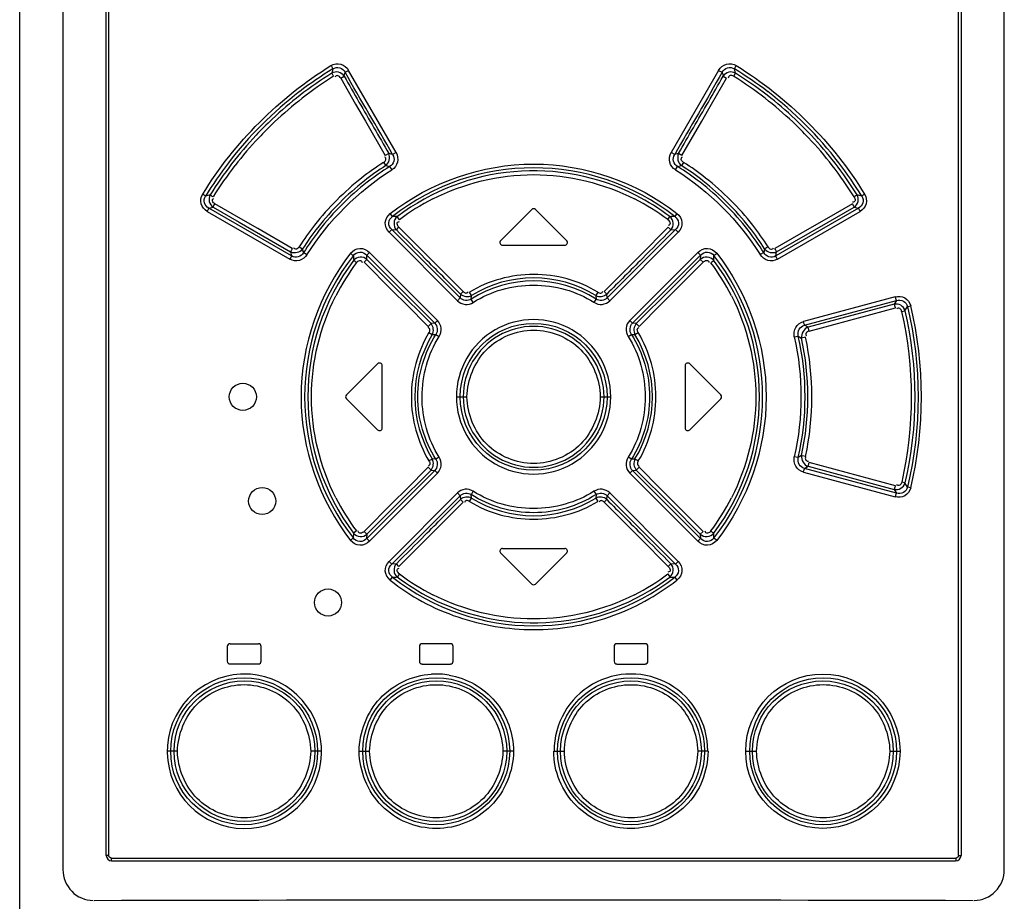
# Model space of a CAD drawing. Header units: inches. Extents: x 0 to 117, y 0 to 83.
# Tile 11 of 59: x 17.99 to 20.85, y 47.3 to 49.86. Entities that reach past the tile are written whole.
import ezdxf

# ---------------------------------------------------------------- set-up
doc = ezdxf.new("R2010")
doc.units = ezdxf.units.IN
doc.header["$LTSCALE"] = 6.431102
doc.header["$MEASUREMENT"] = 0
doc.layers.get('0').update_dxf_attribs({"linetype": 'CONTINUOUS'})

msp = doc.modelspace()

# ---------------------------------------------------------------- linework, layer by layer
at = {"color": 7, "linetype": 'CONTINUOUS'}
for p, q in [((17.9856, 28.847), (17.9856, 54.707)), ((18.1116, 52.4506), (18.1116, 47.3876)), ((20.8517, 47.3876), (20.8517, 52.4506)), ((18.2375, 47.4292), (18.2375, 52.441)), ((18.2445, 52.441), (18.2445, 47.4292)), ((20.7187, 47.4292), (20.7187, 52.441)), ((20.7257, 52.441), (20.7257, 47.4292)), ((18.8971, 49.7184), (18.894, 49.7059)), ((18.9302, 49.6967), (18.9329, 49.7083)), ((18.9329, 49.7083), (18.9431, 49.7139)), ((19.0811, 49.4747), (18.9431, 49.7139)), ((20.0202, 49.7139), (19.8822, 49.4747)), ((20.0202, 49.7139), (20.0303, 49.7083)), ((20.0303, 49.7083), (20.0331, 49.6967)), ((20.0639, 49.6966), (20.0694, 49.7058)), ((20.0694, 49.7058), (20.0663, 49.7183)), ((18.92, 49.6911), (18.9302, 49.6967)), ((18.92, 49.6911), (18.9634, 49.6159)), ((19.9998, 49.6159), (20.0433, 49.6911)), ((20.0331, 49.6967), (20.0433, 49.6911)), ((18.9634, 49.6159), (18.9921, 49.5662)), ((19.9711, 49.5662), (19.9998, 49.6159)), ((18.9921, 49.5662), (19.0498, 49.4663)), ((19.9134, 49.4663), (19.9711, 49.5662)), ((19.0599, 49.4719), (19.0498, 49.4663)), ((19.0711, 49.4691), (19.0598, 49.472)), ((19.0811, 49.4747), (19.0711, 49.4691)), ((19.8922, 49.4691), (19.8822, 49.4747)), ((19.9034, 49.4719), (19.8921, 49.469)), ((19.9134, 49.4663), (19.9034, 49.4719)), ((19.045, 49.4462), (19.0513, 49.4368)), ((19.9183, 49.4462), (19.9119, 49.4368)), ((19.0513, 49.4368), (19.0625, 49.4338)), ((19.0625, 49.4338), (19.0687, 49.4243)), ((19.8946, 49.4243), (19.9008, 49.4338)), ((19.9008, 49.4338), (19.9119, 49.4368)), ((18.54, 49.3515), (18.5267, 49.348)), ((20.4366, 49.348), (20.4232, 49.3515)), ((18.5312, 49.3035), (18.772, 49.1643)), ((18.536, 49.3129), (18.5489, 49.3161)), ((18.777, 49.1738), (18.536, 49.3129)), ((18.5489, 49.3161), (18.6241, 49.2726)), ((18.6295, 49.2818), (18.5537, 49.3256)), ((19.4761, 49.3088), (19.3855, 49.2182)), ((19.5778, 49.2182), (19.4872, 49.3088)), ((20.4273, 49.3129), (20.1862, 49.1738)), ((20.1912, 49.1643), (20.432, 49.3035)), ((20.4095, 49.3256), (20.3338, 49.2818)), ((20.3391, 49.2726), (20.4144, 49.3161)), ((20.4144, 49.3161), (20.4273, 49.3129)), ((18.6241, 49.2726), (18.7743, 49.1859)), ((18.679, 49.2533), (18.6295, 49.2818)), ((19.0709, 49.2888), (19.0644, 49.2975)), ((19.0847, 49.2882), (19.0711, 49.2889)), ((19.0911, 49.2794), (19.0847, 49.2882)), ((19.8722, 49.2794), (19.8785, 49.2882)), ((19.8989, 49.2975), (19.8924, 49.2888)), ((20.189, 49.1859), (20.3391, 49.2726)), ((20.3338, 49.2818), (20.2843, 49.2533)), ((18.7792, 49.1954), (18.679, 49.2533)), ((19.0611, 49.2427), (19.0685, 49.2505)), ((19.0611, 49.2427), (19.2599, 49.0437)), ((19.0685, 49.2505), (19.0821, 49.2496)), ((19.0685, 49.2505), (19.2675, 49.0515)), ((19.0821, 49.2496), (19.0896, 49.2574)), ((19.1727, 49.1743), (19.0896, 49.2574)), ((19.6957, 49.0515), (19.8948, 49.2505)), ((19.7034, 49.0437), (19.9022, 49.2427)), ((19.8737, 49.2574), (19.7906, 49.1743)), ((19.8737, 49.2574), (19.8812, 49.2496)), ((19.8812, 49.2496), (19.8947, 49.2504)), ((19.8948, 49.2505), (19.9022, 49.2427)), ((20.2843, 49.2533), (20.184, 49.1954)), ((18.7743, 49.1859), (18.777, 49.1738)), ((18.7992, 49.2005), (18.8092, 49.1944)), ((18.8119, 49.1835), (18.8092, 49.1944)), ((18.8219, 49.1775), (18.8119, 49.1835)), ((18.9956, 49.1762), (19.0039, 49.1841)), ((19.2018, 48.986), (19.0039, 49.1841)), ((19.3911, 49.2048), (19.5722, 49.2048)), ((19.9594, 49.1841), (19.7615, 48.986)), ((19.9594, 49.1841), (19.9677, 49.1762)), ((20.1514, 49.1835), (20.1413, 49.1776)), ((20.1541, 49.1944), (20.1514, 49.1835)), ((20.1862, 49.1738), (20.189, 49.1859)), ((18.9883, 49.1555), (18.9965, 49.1634)), ((18.9883, 49.1555), (19.0712, 49.0726)), ((18.9965, 49.1634), (18.9956, 49.1762)), ((18.9956, 49.1762), (19.1937, 48.9781)), ((19.0794, 49.0805), (18.9965, 49.1634)), ((19.2142, 49.1328), (19.1727, 49.1743)), ((19.7906, 49.1743), (19.7491, 49.1328)), ((19.7696, 48.9781), (19.9677, 49.1762)), ((19.9667, 49.1634), (19.8839, 49.0805)), ((19.8921, 49.0726), (19.975, 49.1555)), ((19.9677, 49.1762), (19.9667, 49.1634)), ((19.9667, 49.1634), (19.975, 49.1555)), ((19.9973, 49.1543), (20.0057, 49.1609)), ((20.0057, 49.1609), (20.0066, 49.1747)), ((19.2765, 49.0705), (19.2142, 49.1328)), ((19.7491, 49.1328), (19.6868, 49.0705)), ((19.0712, 49.0726), (19.1126, 49.0312)), ((19.183, 48.9769), (19.0794, 49.0805)), ((19.2765, 49.0705), (19.2689, 49.0627)), ((19.3007, 49.0589), (19.2948, 49.0684)), ((19.6685, 49.0684), (19.6626, 49.0589)), ((19.6944, 49.0627), (19.6868, 49.0705)), ((19.8839, 49.0805), (19.7803, 48.9769)), ((19.8506, 49.0312), (19.8921, 49.0726)), ((19.2675, 49.0515), (19.2599, 49.0437)), ((19.2689, 49.0627), (19.2676, 49.0515)), ((19.2998, 49.0482), (19.3007, 49.0589)), ((19.306, 49.0388), (19.2998, 49.0482)), ((19.6634, 49.0482), (19.6573, 49.0389)), ((19.6626, 49.0589), (19.6634, 49.0482)), ((19.6957, 49.0515), (19.6944, 49.0627)), ((19.7034, 49.0437), (19.6957, 49.0515)), ((20.534, 49.0546), (20.2669, 48.983)), ((20.2704, 48.9722), (20.5376, 49.0438)), ((20.5376, 49.0438), (20.531, 49.0333)), ((19.1126, 49.0312), (19.1748, 48.969)), ((19.7884, 48.969), (19.8506, 49.0312)), ((20.531, 49.0333), (20.2803, 48.9661)), ((20.2838, 48.9553), (20.5347, 49.0225)), ((20.5529, 49.0121), (20.5626, 49.0145)), ((20.5626, 49.0145), (20.5699, 49.0264)), ((20.5699, 49.0264), (20.5796, 49.0289)), ((19.2018, 48.986), (19.1937, 48.9781)), ((19.7696, 48.9781), (19.7615, 48.986)), ((19.183, 48.9769), (19.1748, 48.969)), ((19.1937, 48.9781), (19.183, 48.9769)), ((19.7803, 48.9769), (19.7696, 48.9781)), ((19.7884, 48.969), (19.7803, 48.9769)), ((20.2803, 48.9661), (20.2704, 48.9722)), ((19.177, 48.9507), (19.1867, 48.9448)), ((19.1867, 48.9448), (19.1972, 48.9456)), ((19.1972, 48.9456), (19.2068, 48.9396)), ((19.7565, 48.9396), (19.7661, 48.9456)), ((19.7661, 48.9456), (19.7765, 48.9448)), ((19.7765, 48.9448), (19.7863, 48.9506)), ((20.2404, 48.9381), (20.2521, 48.9406)), ((20.2521, 48.9406), (20.2614, 48.935)), ((20.2731, 48.9375), (20.2615, 48.935)), ((19.0272, 48.86), (18.9367, 48.7694)), ((19.0407, 48.6733), (19.0407, 48.8544)), ((19.9226, 48.8544), (19.9226, 48.6733)), ((20.0266, 48.7694), (19.936, 48.86)), ((18.9367, 48.7583), (19.0272, 48.6677)), ((19.257, 48.7639), (19.2876, 48.7639)), ((19.6756, 48.7639), (19.7063, 48.7639)), ((19.936, 48.6677), (20.0266, 48.7583)), ((19.1868, 48.5829), (19.177, 48.5771)), ((19.1972, 48.5821), (19.1868, 48.583)), ((19.2068, 48.5882), (19.1972, 48.5821)), ((19.7661, 48.5821), (19.7565, 48.5881)), ((19.7765, 48.5829), (19.7661, 48.5821)), ((19.7863, 48.5771), (19.7765, 48.5829)), ((20.2521, 48.5871), (20.2404, 48.5897)), ((20.2614, 48.5927), (20.252, 48.5871)), ((20.2731, 48.5903), (20.2642, 48.5921)), ((19.1748, 48.5587), (19.1126, 48.4965)), ((19.1748, 48.5587), (19.183, 48.5508)), ((19.7803, 48.5508), (19.7884, 48.5587)), ((19.8506, 48.4965), (19.7884, 48.5587)), ((20.2704, 48.5555), (20.2803, 48.5616)), ((20.5376, 48.4839), (20.2704, 48.5555)), ((20.2803, 48.5616), (20.531, 48.4944)), ((20.5347, 48.5052), (20.2838, 48.5724)), ((19.1937, 48.5496), (18.9956, 48.3515)), ((19.0039, 48.3436), (19.2018, 48.5417)), ((19.0794, 48.4472), (19.183, 48.5508)), ((19.183, 48.5508), (19.1937, 48.5496)), ((19.1937, 48.5496), (19.2018, 48.5417)), ((19.7615, 48.5417), (19.7696, 48.5496)), ((19.7615, 48.5417), (19.9594, 48.3436)), ((19.7696, 48.5496), (19.7803, 48.5508)), ((19.9677, 48.3515), (19.7696, 48.5496)), ((19.7803, 48.5508), (19.8839, 48.4472)), ((20.2669, 48.5447), (20.534, 48.4731)), ((19.1126, 48.4965), (19.0712, 48.4551)), ((19.8921, 48.4551), (19.8506, 48.4965)), ((20.5626, 48.5132), (20.553, 48.5157)), ((20.5699, 48.5013), (20.5626, 48.5132)), ((20.5795, 48.4988), (20.5699, 48.5013)), ((19.2599, 48.484), (19.0611, 48.285)), ((19.2675, 48.4762), (19.0685, 48.2773)), ((19.2599, 48.484), (19.2675, 48.4762)), ((19.2675, 48.4762), (19.2689, 48.4651)), ((19.2948, 48.4593), (19.3007, 48.4688)), ((19.3007, 48.4688), (19.2999, 48.4795)), ((19.6573, 48.4889), (19.6634, 48.4795)), ((19.6634, 48.4795), (19.6625, 48.4688)), ((19.6626, 48.4688), (19.6685, 48.4593)), ((19.6944, 48.4651), (19.6957, 48.4762)), ((19.6957, 48.4762), (19.7034, 48.484)), ((19.8948, 48.2773), (19.6957, 48.4762)), ((19.9022, 48.285), (19.7034, 48.484)), ((20.531, 48.4944), (20.5376, 48.4839)), ((19.0712, 48.4551), (18.9883, 48.3722)), ((18.9965, 48.3643), (19.0794, 48.4472)), ((19.2142, 48.3949), (19.2765, 48.4572)), ((19.2689, 48.4651), (19.2765, 48.4572)), ((19.6868, 48.4572), (19.6944, 48.4651)), ((19.6868, 48.4572), (19.7491, 48.3949)), ((19.8839, 48.4472), (19.9667, 48.3643)), ((19.975, 48.3722), (19.8921, 48.4551)), ((19.1727, 48.3534), (19.2142, 48.3949)), ((19.7491, 48.3949), (19.7906, 48.3534)), ((18.9576, 48.3668), (18.9567, 48.3531)), ((18.966, 48.3734), (18.9576, 48.3668)), ((18.9965, 48.3643), (18.9883, 48.3722)), ((18.9956, 48.3515), (18.9966, 48.3643)), ((19.0896, 48.2704), (19.1727, 48.3534)), ((19.7906, 48.3534), (19.8737, 48.2704)), ((19.975, 48.3722), (19.9667, 48.3643)), ((19.9667, 48.3643), (19.9677, 48.3515)), ((19.0039, 48.3436), (18.9956, 48.3515)), ((19.9677, 48.3515), (19.9594, 48.3436)), ((19.3855, 48.3095), (19.4761, 48.2189)), ((19.3911, 48.3229), (19.5722, 48.3229)), ((19.4872, 48.2189), (19.5778, 48.3095)), ((19.0685, 48.2773), (19.0611, 48.285)), ((19.0821, 48.2781), (19.0685, 48.2773)), ((19.0896, 48.2704), (19.0821, 48.2781)), ((19.8812, 48.2781), (19.8737, 48.2704)), ((19.8948, 48.2773), (19.8812, 48.2782)), ((19.9022, 48.285), (19.8948, 48.2773)), ((19.0644, 48.2303), (19.0709, 48.2389)), ((19.0911, 48.2483), (19.0847, 48.2395)), ((19.8722, 48.2483), (19.8785, 48.2395)), ((19.8785, 48.2395), (19.8922, 48.2388)), ((19.8924, 48.2389), (19.8989, 48.2303)), ((18.5899, 48.0375), (18.5899, 47.9942)), ((18.5978, 48.0454), (18.6805, 48.0454)), ((18.6883, 47.9942), (18.6883, 48.0375)), ((19.149, 48.0375), (19.149, 47.9942)), ((19.2395, 48.0454), (19.1568, 48.0454)), ((19.2474, 47.9942), (19.2474, 48.0375)), ((19.7159, 48.0375), (19.7159, 47.9942)), ((19.8064, 48.0454), (19.7238, 48.0454)), ((19.8143, 47.9942), (19.8143, 48.0375)), ((18.6805, 47.9863), (18.5978, 47.9863)), ((19.1568, 47.9863), (19.2395, 47.9863)), ((19.7238, 47.9863), (19.8064, 47.9863)), ((18.4449, 47.7324), (18.4152, 47.7324)), ((18.8644, 47.7324), (18.8328, 47.7324)), ((18.9738, 47.7324), (19.0041, 47.7324)), ((19.423, 47.7324), (19.3921, 47.7324)), ((19.5402, 47.7324), (19.5712, 47.7324)), ((19.9895, 47.7324), (19.9592, 47.7324)), ((20.0989, 47.7324), (20.1305, 47.7324)), ((20.5183, 47.7324), (20.5481, 47.7324)), ((18.2445, 47.4292), (18.2375, 47.4292)), ((18.2524, 47.4213), (20.7109, 47.4213)), ((18.2533, 47.4135), (20.71, 47.4135)), ((20.7187, 47.4292), (20.7257, 47.4292))]:
    msp.add_line(p, q, dxfattribs=at)
for centre, radius in [((19.4816, 48.7639), 0.2138), ((18.6352, 48.7639), 0.0394), ((18.6914, 48.4605), 0.0394), ((18.8831, 48.1653), 0.0394), ((20.3235, 47.7325), 0.2246), ((18.6389, 47.7323), 0.2138), ((18.6398, 47.7325), 0.2048), ((19.1981, 47.7324), 0.2138), ((19.1984, 47.7325), 0.2049), ((19.7652, 47.7324), 0.2138), ((19.7649, 47.7322), 0.2049), ((20.3244, 47.7324), 0.2138), ((20.3235, 47.7322), 0.2048)]:
    msp.add_circle(centre, radius, dxfattribs=at)
for centre, radius, start, end in [((19.4811, 48.7644), 1.1185, 121.4747, 127.4941), ((19.4821, 48.7647), 1.1098, 122.0029, 127.7943), ((19.4822, 48.7644), 1.1185, 52.5058, 58.5253), ((19.4827, 48.7669), 1.1072, 52.1975, 58.0028), ((19.4918, 48.7506), 1.1162, 122.0584, 127.7728), ((24.4352, 52.7919), 6.3155, 209.34679, 210.13154), ((14.5281, 52.7919), 6.3155, 329.86846, 330.65321), ((19.471, 48.75), 1.1169, 52.228, 57.9402), ((19.4825, 48.7627), 1.1208, 127.4923, 142.51), ((19.481, 48.7661), 1.1081, 127.7947, 133.346), ((19.4816, 48.7654), 1.109, 46.6517, 52.198), ((19.4808, 48.7627), 1.1208, 37.4898, 52.5076), ((19.4835, 48.7613), 1.1026, 127.7752, 133.2807), ((19.4798, 48.7613), 1.1026, 46.7203, 52.2253), ((19.4826, 48.7645), 1.1104, 133.3495, 136.7735), ((19.4816, 48.7635), 1.0997, 133.287, 136.6857), ((19.4817, 48.7635), 1.0997, 43.3152, 46.7139), ((19.4796, 48.7634), 1.1118, 43.229, 46.6491), ((19.4849, 48.7624), 1.1134, 136.7767, 148.0543), ((19.4831, 48.7623), 1.1016, 136.693, 142.2291), ((19.4803, 48.7624), 1.1015, 37.7714, 43.3081), ((19.4778, 48.7617), 1.1143, 37.7291, 43.2268), ((19.4807, 48.764), 1.1185, 142.5083, 148.527), ((19.4987, 48.741), 0.8385, 122.7585, 128.1339), ((19.4645, 48.741), 0.8386, 51.8653, 57.2405), ((19.4807, 48.7639), 1.1107, 31.9374, 37.7319), ((19.4826, 48.764), 1.1185, 31.4728, 37.4915), ((19.4972, 48.7515), 1.1194, 142.2332, 147.9375), ((19.4815, 48.7651), 0.7976, 122.6382, 128.1485), ((19.4818, 48.7636), 0.7906, 122.0324, 127.7881), ((19.4816, 48.7634), 0.6669, 51.9859, 128.0141), ((19.4816, 48.7648), 0.6568, 62.9636, 127.1345), ((19.4829, 48.7655), 0.7883, 52.2075, 57.98), ((19.4818, 48.7651), 0.7976, 51.8515, 57.3619), ((19.4666, 48.7519), 1.1187, 32.0613, 37.7675), ((19.4837, 48.7609), 0.8136, 128.163, 141.8489), ((19.4847, 48.7616), 0.8023, 128.1712, 141.8698), ((19.4842, 48.7609), 0.7942, 127.8048, 142.1219), ((19.4798, 48.7616), 0.7933, 37.8708, 52.2043), ((19.4786, 48.7616), 0.8023, 38.1302, 51.8288), ((19.4796, 48.7609), 0.8136, 38.1504, 51.8361), ((19.4872, 48.7515), 0.66, 116.9749, 126.8866), ((19.4743, 48.7486), 0.6634, 53.1465, 63.0116), ((19.4815, 48.7639), 0.6577, 52.8654, 62.9907), ((19.4816, 49.3032), 0.00787, 45, 135), ((19.1019, 49.2676), 0.0268, 129.8957, 222.2338), ((19.8613, 49.2676), 0.0268, 317.7658, 50.1047), ((19.4777, 48.7662), 0.8056, 141.88, 147.3737), ((19.4812, 48.7647), 0.7977, 141.891, 147.4023), ((19.4798, 48.7649), 0.7882, 142.1558, 147.9237), ((19.4815, 48.7638), 0.7905, 32.0705, 37.8221), ((19.482, 48.7647), 0.7977, 32.5977, 38.109), ((19.4856, 48.7662), 0.8056, 32.6255, 38.1194), ((19.3911, 49.2127), 0.00787, 135.0003, 270.0004), ((19.5722, 49.2127), 0.00787, 269.9999, 45), ((19.4815, 48.7639), 0.6665, 141.9303, 218.0697), ((19.4824, 48.7639), 0.6581, 142.9187, 217.0818), ((19.4808, 48.7639), 0.6581, 322.9187, 37.0817), ((19.4818, 48.7639), 0.6665, 321.9308, 38.0691), ((19.4967, 48.7563), 0.6634, 143.1327, 152.9861), ((19.4699, 48.7582), 0.6596, 26.9995, 36.904), ((19.4816, 48.7623), 0.3388, 57.5473, 122.4529), ((19.4816, 48.763), 0.3468, 58.5555, 121.4446), ((19.4816, 48.764), 0.2246, 359.9593, 180.0406), ((19.4816, 48.764), 0.2049, 359.9618, 180.0381), ((19.4828, 48.7639), 0.347, 148.5675, 211.4329), ((19.4805, 48.7639), 0.347, 328.5675, 31.4329), ((19.0328, 48.8544), 0.00787, 0, 135.0089), ((19.9305, 48.8544), 0.00787, 44.9908, 179.9992), ((18.9423, 48.7639), 0.00787, 134.9996, 224.9999), ((19.4816, 48.7637), 0.2246, 179.9593, 0.0406), ((19.4816, 48.7637), 0.2049, 179.9619, 0.0381), ((20.021, 48.7639), 0.00787, 314.9996, 44.9999), ((19.0328, 48.6733), 0.00787, 224.991, 360), ((19.9305, 48.6733), 0.00787, 180.0011, 315.0089), ((19.4934, 48.7695), 0.6596, 206.9995, 216.9042), ((19.4816, 48.7647), 0.3468, 238.5555, 301.4446), ((19.4666, 48.7714), 0.6634, 323.1327, 332.986), ((19.3911, 48.315), 0.00787, 89.9999, 225), ((19.5722, 48.315), 0.00787, 315, 90), ((19.1019, 48.2601), 0.0268, 137.7657, 230.1047), ((19.8613, 48.2601), 0.0268, 309.8957, 42.2338), ((19.4816, 48.7644), 0.6669, 231.986, 308.014), ((19.4818, 48.7639), 0.6577, 232.8654, 242.9908), ((19.489, 48.7791), 0.6634, 233.1469, 243.0116), ((19.4816, 48.7629), 0.6568, 242.9636, 307.1345), ((19.476, 48.7762), 0.66, 296.9751, 306.8867), ((19.4816, 48.2245), 0.00787, 225, 315), ((18.5978, 48.0375), 0.00787, 90, 180), ((18.6805, 48.0375), 0.00787, 0, 90.004), ((19.1568, 48.0375), 0.00787, 89.9989, 179.9991), ((19.2395, 48.0375), 0.00787, 0, 90.0005), ((19.7238, 48.0375), 0.00787, 89.9995, 179.9995), ((19.8064, 48.0375), 0.00787, 0, 90.0009), ((18.5978, 47.9942), 0.00787, 180, 270), ((18.6805, 47.9942), 0.00787, 269.996, 360), ((19.1568, 47.9942), 0.00787, 180.0011, 270.001), ((19.2395, 47.9942), 0.00787, 269.9995, 360), ((19.7238, 47.9942), 0.00787, 180.0005, 270.0005), ((19.8064, 47.9942), 0.00787, 269.9989, 360), ((18.6398, 47.7322), 0.2246, 87.0851, 80.4309), ((18.6399, 47.7334), 0.2237, 80.4479, 87.087), ((19.1984, 47.732), 0.2252, 80.4983, 93.7095), ((19.7649, 47.7334), 0.2238, 359.9843, 180.0144), ((18.2533, 47.4292), 0.0157, 180, 270), ((20.71, 47.4292), 0.0157, 270, 360), ((19.4816, -370.5532), 417.8525, 89.824574, 90.175426)]:
    msp.add_arc(centre, radius, start, end, dxfattribs=at)
for points in [[(18.5182, 49.3536), (18.6105, 49.5037), (18.7415, 49.6356), (18.8917, 49.7277)], [(20.0716, 49.7277), (20.2218, 49.6356), (20.3527, 49.5037), (20.4451, 49.3536)], [(19.0711, 49.4691), (19.0256, 49.5492), (18.9782, 49.6281), (18.9329, 49.7083)], [(20.0303, 49.7083), (19.9851, 49.6281), (19.9376, 49.5492), (19.8922, 49.4691)], [(18.9731, 49.6216), (19.0021, 49.5717), (19.0314, 49.5221), (19.0599, 49.4719)], [(19.9034, 49.4719), (19.9318, 49.5221), (19.9612, 49.5717), (19.9902, 49.6216)], [(19.0513, 49.4368), (19.0612, 49.4436), (19.0655, 49.4612), (19.0599, 49.4719)], [(19.9034, 49.4719), (19.8978, 49.4612), (19.902, 49.4436), (19.9119, 49.4368)], [(18.8219, 49.1775), (18.8838, 49.276), (18.9702, 49.3624), (19.0687, 49.4243)], [(19.8946, 49.4243), (19.9931, 49.3625), (20.0794, 49.276), (20.1413, 49.1776)], [(18.5267, 49.348), (18.524, 49.3502), (18.5211, 49.3519), (18.5182, 49.3536)], [(18.5485, 49.3457), (18.5456, 49.3475), (18.5427, 49.3492), (18.54, 49.3515)], [(20.4232, 49.3515), (20.4206, 49.3493), (20.4176, 49.3476), (20.4147, 49.3457)], [(20.4451, 49.3536), (20.4422, 49.3519), (20.4392, 49.3501), (20.4366, 49.348)], [(18.5312, 49.3035), (18.533, 49.3065), (18.5349, 49.3096), (18.536, 49.3129)], [(18.5489, 49.3161), (18.5501, 49.3195), (18.552, 49.3225), (18.5537, 49.3256)], [(20.4095, 49.3256), (20.4113, 49.3225), (20.4132, 49.3195), (20.4144, 49.3161)], [(20.4273, 49.3129), (20.4284, 49.3096), (20.4303, 49.3065), (20.432, 49.3035)], [(19.8924, 49.2888), (19.8878, 49.2886), (19.8832, 49.2886), (19.8787, 49.288)], [(19.1652, 49.1666), (19.1377, 49.1945), (19.1097, 49.2219), (19.0821, 49.2496)], [(19.8812, 49.2496), (19.8535, 49.2219), (19.8256, 49.1945), (19.7981, 49.1666)], [(18.7792, 49.1954), (18.7775, 49.1923), (18.7756, 49.1892), (18.7743, 49.1859)], [(18.7743, 49.1859), (18.7848, 49.1803), (18.8023, 49.1846), (18.8092, 49.1944)], [(20.1541, 49.1944), (20.161, 49.1846), (20.1784, 49.1802), (20.189, 49.1859)], [(20.189, 49.1859), (20.1877, 49.1892), (20.1858, 49.1923), (20.184, 49.1954)], [(18.777, 49.1738), (18.7757, 49.1705), (18.7738, 49.1674), (18.772, 49.1643)], [(18.9486, 49.1816), (18.9514, 49.1794), (18.9542, 49.1772), (18.9568, 49.1748)], [(18.9568, 49.1748), (18.9571, 49.1702), (18.9571, 49.1656), (18.9578, 49.161)], [(18.966, 49.1543), (18.9631, 49.1564), (18.9602, 49.1585), (18.9576, 49.1609)], [(19.2689, 49.0627), (19.2343, 49.0973), (19.1995, 49.1317), (19.1652, 49.1666)], [(19.7981, 49.1666), (19.7638, 49.1317), (19.729, 49.0973), (19.6944, 49.0627)], [(20.0065, 49.1748), (20.0091, 49.1772), (20.0119, 49.1794), (20.0147, 49.1816)], [(20.1912, 49.1643), (20.1895, 49.1674), (20.1876, 49.1705), (20.1862, 49.1738)], [(19.2998, 49.0482), (19.291, 49.042), (19.2749, 49.0436), (19.2675, 49.0515)], [(19.2689, 49.0627), (19.2767, 49.0554), (19.2914, 49.0536), (19.3007, 49.0589)], [(19.6626, 49.0589), (19.6719, 49.0536), (19.6866, 49.0554), (19.6944, 49.0627)], [(19.6957, 49.0515), (19.6884, 49.0436), (19.6723, 49.042), (19.6634, 49.0482)], [(20.5529, 49.0121), (20.59, 48.8508), (20.59, 48.6769), (20.553, 48.5157)], [(20.5626, 49.0145), (20.6003, 48.8517), (20.6003, 48.676), (20.5626, 48.5132)], [(20.5699, 49.0264), (20.6109, 48.8562), (20.6109, 48.6715), (20.5699, 48.5013)], [(20.5795, 48.4988), (20.6206, 48.6707), (20.6206, 48.857), (20.5796, 49.0289)], [(19.1867, 48.9448), (19.1921, 48.9542), (19.1903, 48.969), (19.183, 48.9769)], [(19.1937, 48.9781), (19.2017, 48.9707), (19.2034, 48.9546), (19.1972, 48.9456)], [(19.7661, 48.9456), (19.7599, 48.9546), (19.7616, 48.9707), (19.7696, 48.9781)], [(19.7803, 48.9769), (19.773, 48.969), (19.7712, 48.9542), (19.7765, 48.9448)], [(20.2803, 48.9661), (20.2687, 48.9626), (20.2593, 48.9469), (20.2615, 48.935)], [(20.2404, 48.9381), (20.2662, 48.8248), (20.2662, 48.7029), (20.2404, 48.5897)], [(20.2521, 48.5871), (20.2784, 48.702), (20.2784, 48.8258), (20.2521, 48.9406)], [(20.2614, 48.5927), (20.2859, 48.7042), (20.2859, 48.8236), (20.2614, 48.935)], [(20.2731, 48.5903), (20.2977, 48.7034), (20.2977, 48.8244), (20.2731, 48.9375)], [(19.183, 48.5508), (19.1903, 48.5587), (19.1921, 48.5736), (19.1867, 48.5829)], [(19.1972, 48.5821), (19.2034, 48.5732), (19.2017, 48.557), (19.1937, 48.5496)], [(19.7696, 48.5496), (19.7616, 48.557), (19.7599, 48.5732), (19.7661, 48.5821)], [(19.7765, 48.5829), (19.7712, 48.5736), (19.773, 48.5587), (19.7803, 48.5508)], [(20.2615, 48.5927), (20.2593, 48.5808), (20.2687, 48.5652), (20.2803, 48.5616)], [(19.2675, 48.4762), (19.2749, 48.4841), (19.291, 48.4857), (19.2998, 48.4795)], [(19.3007, 48.4688), (19.2914, 48.4741), (19.2767, 48.4724), (19.2689, 48.4651)], [(19.6944, 48.4651), (19.6866, 48.4724), (19.6719, 48.4741), (19.6626, 48.4688)], [(19.6634, 48.4795), (19.6723, 48.4857), (19.6884, 48.4842), (19.6957, 48.4762)], [(19.1652, 48.3611), (19.1995, 48.396), (19.2343, 48.4304), (19.2689, 48.4651)], [(19.6944, 48.4651), (19.729, 48.4304), (19.7638, 48.396), (19.7981, 48.3611)], [(18.9568, 48.3529), (18.9542, 48.3505), (18.9514, 48.3483), (18.9486, 48.3461)], [(19.0821, 48.2781), (19.1097, 48.3058), (19.1377, 48.3332), (19.1652, 48.3611)], [(19.7981, 48.3611), (19.8256, 48.3332), (19.8535, 48.3058), (19.8812, 48.2781)], [(19.9973, 48.3734), (20.0001, 48.3713), (20.003, 48.3692), (20.0057, 48.3668)], [(20.0065, 48.3529), (20.0062, 48.3575), (20.0062, 48.3621), (20.0055, 48.3667)], [(20.0147, 48.3462), (20.0119, 48.3483), (20.0091, 48.3505), (20.0065, 48.3529)], [(19.0709, 48.2389), (19.0755, 48.2392), (19.0801, 48.2391), (19.0846, 48.2397)], [(18.2524, 47.4213), (18.2487, 47.4213), (18.2445, 47.4255), (18.2445, 47.4292)], [(20.7187, 47.4292), (20.7187, 47.4255), (20.7146, 47.4213), (20.7109, 47.4213)]]:
    msp.add_open_spline(points, degree=3, dxfattribs=at)
for points, knots in [([(18.8917, 49.7277), (18.9001, 49.7325), (18.9217, 49.7368), (18.938, 49.7222), (18.9431, 49.7139)], [0, 0, 0, 0, 0.499238, 1, 1, 1, 1]), ([(18.8917, 49.7277), (18.8933, 49.7252), (18.8951, 49.7221), (18.8968, 49.7189), (18.8971, 49.7184)], [0, 0, 0, 0, 0.841798, 1, 1, 1, 1]), ([(20.0202, 49.7139), (20.0253, 49.7222), (20.0414, 49.7367), (20.0633, 49.7327), (20.0716, 49.7277)], [0, 0, 0, 0, 0.500682, 1, 1, 1, 1]), ([(20.0662, 49.7184), (20.0665, 49.7189), (20.0682, 49.7221), (20.07, 49.7252), (20.0716, 49.7277)], [0, 0, 0, 0, 0.158189, 1, 1, 1, 1]), ([(18.9302, 49.6967), (18.9265, 49.7024), (18.9146, 49.7112), (18.8997, 49.7092), (18.8939, 49.7058)], [0, 0, 0, 0, 0.501262, 1, 1, 1, 1]), ([(18.8939, 49.7058), (18.8942, 49.7053), (18.8959, 49.7022), (18.8977, 49.6991), (18.8993, 49.6965)], [0, 0, 0, 0, 0.158165, 1, 1, 1, 1]), ([(18.8971, 49.7184), (18.9028, 49.7221), (18.9183, 49.7251), (18.9299, 49.7144), (18.9329, 49.7083)], [0, 0, 0, 0, 0.50009, 1, 1, 1, 1]), ([(18.92, 49.6911), (18.9181, 49.6941), (18.9138, 49.7009), (18.9049, 49.6975), (18.9037, 49.6947)], [0, 0, 0, 0, 0.540548, 1, 1, 1, 1]), ([(20.0303, 49.7083), (20.0335, 49.7144), (20.0449, 49.725), (20.0605, 49.7222), (20.0662, 49.7184)], [0, 0, 0, 0, 0.499944, 1, 1, 1, 1]), ([(20.0694, 49.7058), (20.0636, 49.7092), (20.0487, 49.7112), (20.0367, 49.7024), (20.0331, 49.6967)], [0, 0, 0, 0, 0.498838, 1, 1, 1, 1]), ([(20.0639, 49.6966), (20.0608, 49.6983), (20.0537, 49.7019), (20.0479, 49.6946), (20.0482, 49.6916)], [0, 0, 0, 0, 0.535393, 1, 1, 1, 1]), ([(19.0811, 49.4747), (19.0855, 49.4665), (19.0896, 49.4459), (19.0765, 49.4294), (19.0687, 49.4243)], [0, 0, 0, 0, 0.500099, 1, 1, 1, 1]), ([(19.8946, 49.4243), (19.8868, 49.4295), (19.8736, 49.4459), (19.8776, 49.4665), (19.8822, 49.4747)], [0, 0, 0, 0, 0.499834, 1, 1, 1, 1]), ([(19.045, 49.4462), (19.0478, 49.4482), (19.054, 49.4526), (19.0507, 49.4609), (19.048, 49.4621)], [0, 0, 0, 0, 0.534178, 1, 1, 1, 1]), ([(19.0711, 49.4691), (19.0746, 49.4635), (19.0777, 49.4488), (19.0682, 49.4371), (19.0625, 49.4338)], [0, 0, 0, 0, 0.499946, 1, 1, 1, 1]), ([(19.0644, 49.2975), (19.1803, 49.3881), (19.4817, 49.4945), (19.7828, 49.3879), (19.8989, 49.2975)], [0, 0, 0, 0, 0.499992, 1, 1, 1, 1]), ([(19.9008, 49.4338), (19.8951, 49.4371), (19.8856, 49.4488), (19.8886, 49.4635), (19.8922, 49.4691)], [0, 0, 0, 0, 0.500026, 1, 1, 1, 1]), ([(19.9183, 49.4462), (19.9155, 49.4482), (19.9093, 49.4526), (19.9125, 49.461), (19.9153, 49.4622)], [0, 0, 0, 0, 0.535259, 1, 1, 1, 1]), ([(19.1879, 49.3397), (19.2776, 49.3854), (19.4816, 49.4355), (19.6856, 49.3854), (19.7753, 49.3397)], [0, 0, 0, 0, 0.5, 1, 1, 1, 1]), ([(18.5312, 49.3035), (18.5232, 49.3084), (18.5091, 49.3244), (18.5132, 49.3456), (18.5182, 49.3536)], [0, 0, 0, 0, 0.499911, 1, 1, 1, 1]), ([(18.536, 49.3129), (18.5301, 49.316), (18.5197, 49.3272), (18.5229, 49.3425), (18.5267, 49.348)], [0, 0, 0, 0, 0.499312, 1, 1, 1, 1]), ([(18.54, 49.3515), (18.5369, 49.3458), (18.5348, 49.3314), (18.5434, 49.3197), (18.5489, 49.3161)], [0, 0, 0, 0, 0.499672, 1, 1, 1, 1]), ([(18.5537, 49.3256), (18.5508, 49.3275), (18.5442, 49.3317), (18.5476, 49.3404), (18.5503, 49.3415)], [0, 0, 0, 0, 0.540609, 1, 1, 1, 1]), ([(20.4147, 49.3457), (20.4164, 49.3427), (20.4201, 49.3358), (20.413, 49.3299), (20.41, 49.3302)], [0, 0, 0, 0, 0.538642, 1, 1, 1, 1]), ([(20.4144, 49.3161), (20.4199, 49.3197), (20.4285, 49.3314), (20.4264, 49.3458), (20.4232, 49.3515)], [0, 0, 0, 0, 0.500434, 1, 1, 1, 1]), ([(20.4366, 49.348), (20.4403, 49.3424), (20.4436, 49.3274), (20.4332, 49.3159), (20.4273, 49.3129)], [0, 0, 0, 0, 0.500575, 1, 1, 1, 1]), ([(20.4451, 49.3536), (20.4499, 49.3455), (20.4542, 49.3245), (20.4402, 49.3082), (20.432, 49.3035)], [0, 0, 0, 0, 0.499975, 1, 1, 1, 1]), ([(19.0611, 49.2427), (19.0542, 49.2501), (19.0442, 49.2712), (19.0566, 49.291), (19.0644, 49.2975)], [0, 0, 0, 0, 0.499963, 1, 1, 1, 1]), ([(19.0685, 49.2505), (19.0632, 49.2553), (19.056, 49.2705), (19.065, 49.2847), (19.0709, 49.2888)], [0, 0, 0, 0, 0.500094, 1, 1, 1, 1]), ([(19.0896, 49.2574), (19.0869, 49.26), (19.0839, 49.2649), (19.0849, 49.2731), (19.0891, 49.274), (19.091, 49.274)], [0, 0, 0, 0, 0.518449, 0.737236, 1, 1, 1, 1]), ([(19.8722, 49.2794), (19.8752, 49.2771), (19.8788, 49.2727), (19.879, 49.2645), (19.8749, 49.2629), (19.873, 49.2627)], [0, 0, 0, 0, 0.518567, 0.737386, 1, 1, 1, 1]), ([(19.8924, 49.2888), (19.8983, 49.2847), (19.9073, 49.2705), (19.9001, 49.2552), (19.8948, 49.2505)], [0, 0, 0, 0, 0.500139, 1, 1, 1, 1]), ([(19.8989, 49.2975), (19.9067, 49.2911), (19.9189, 49.2713), (19.9093, 49.2499), (19.9022, 49.2427)], [0, 0, 0, 0, 0.499934, 1, 1, 1, 1]), ([(18.8119, 49.1835), (18.8086, 49.1778), (18.7976, 49.1679), (18.7826, 49.1703), (18.777, 49.1738)], [0, 0, 0, 0, 0.499759, 1, 1, 1, 1]), ([(18.7992, 49.2005), (18.7971, 49.1977), (18.7929, 49.1914), (18.7844, 49.1945), (18.7831, 49.1972)], [0, 0, 0, 0, 0.538639, 1, 1, 1, 1]), ([(18.9486, 49.1816), (18.9551, 49.1893), (18.9754, 49.2015), (18.9965, 49.1912), (19.0039, 49.1841)], [0, 0, 0, 0, 0.499242, 1, 1, 1, 1]), ([(18.9568, 49.1748), (18.9611, 49.1806), (18.9758, 49.1893), (18.9908, 49.1816), (18.9956, 49.1762)], [0, 0, 0, 0, 0.500094, 1, 1, 1, 1]), ([(19.9594, 49.1841), (19.9669, 49.191), (19.9878, 49.2014), (20.0082, 49.1894), (20.0147, 49.1816)], [0, 0, 0, 0, 0.500725, 1, 1, 1, 1]), ([(19.9677, 49.1762), (19.9725, 49.1816), (19.9875, 49.1892), (20.0023, 49.1807), (20.0065, 49.1748)], [0, 0, 0, 0, 0.5002, 1, 1, 1, 1]), ([(20.1862, 49.1738), (20.1807, 49.1703), (20.1657, 49.1679), (20.1546, 49.1778), (20.1514, 49.1835)], [0, 0, 0, 0, 0.500194, 1, 1, 1, 1]), ([(20.1641, 49.2005), (20.1614, 49.1987), (20.158, 49.1967), (20.1547, 49.1947), (20.1541, 49.1944)], [0, 0, 0, 0, 0.841923, 1, 1, 1, 1]), ([(20.1641, 49.2005), (20.1661, 49.1977), (20.1703, 49.1914), (20.1788, 49.1946), (20.18, 49.1972)], [0, 0, 0, 0, 0.53709, 1, 1, 1, 1]), ([(18.8219, 49.1775), (18.8167, 49.1698), (18.801, 49.1563), (18.7801, 49.1597), (18.772, 49.1643)], [0, 0, 0, 0, 0.500714, 1, 1, 1, 1]), ([(18.9486, 49.1816), (18.8583, 49.0652), (18.751, 48.7638), (18.8584, 48.4625), (18.9486, 48.3461)], [0, 0, 0, 0, 0.499993, 1, 1, 1, 1]), ([(18.9965, 49.1634), (18.9913, 49.1682), (18.9763, 49.1737), (18.9621, 49.1663), (18.9576, 49.1609)], [0, 0, 0, 0, 0.501261, 1, 1, 1, 1]), ([(18.966, 49.1543), (18.9682, 49.1573), (18.9727, 49.1609), (18.9809, 49.1609), (18.9823, 49.1568), (18.9825, 49.1549)], [0, 0, 0, 0, 0.516388, 0.734584, 1, 1, 1, 1]), ([(20.0057, 49.1609), (20.0012, 49.1663), (19.987, 49.1737), (19.972, 49.1682), (19.9667, 49.1634)], [0, 0, 0, 0, 0.498864, 1, 1, 1, 1]), ([(19.975, 49.1555), (19.9777, 49.1582), (19.9826, 49.1613), (19.9909, 49.1605), (19.992, 49.1562), (19.992, 49.1543)], [0, 0, 0, 0, 0.519784, 0.737869, 1, 1, 1, 1]), ([(20.0147, 49.1816), (20.1052, 49.0654), (20.2121, 48.7638), (20.1051, 48.4625), (20.0147, 48.3462)], [0, 0, 0, 0, 0.499992, 1, 1, 1, 1]), ([(20.1912, 49.1643), (20.1831, 49.1599), (20.1623, 49.1563), (20.1465, 49.1698), (20.1413, 49.1776)], [0, 0, 0, 0, 0.49915, 1, 1, 1, 1]), ([(19.6685, 49.0684), (19.6136, 49.1025), (19.4815, 49.1375), (19.35, 49.1019), (19.2948, 49.0684)], [0, 0, 0, 0, 0.499981, 1, 1, 1, 1]), ([(19.2765, 49.0705), (19.2787, 49.0684), (19.2834, 49.0639), (19.2903, 49.0673), (19.2913, 49.0698)], [0, 0, 0, 0, 0.525051, 1, 1, 1, 1]), ([(19.306, 49.0388), (19.3572, 49.0717), (19.4817, 49.1061), (19.606, 49.0717), (19.6573, 49.0389)], [0, 0, 0, 0, 0.499986, 1, 1, 1, 1]), ([(19.6685, 49.0684), (19.6711, 49.0669), (19.6767, 49.0636), (19.6827, 49.0684), (19.6831, 49.0711)], [0, 0, 0, 0, 0.526498, 1, 1, 1, 1]), ([(18.9057, 48.4701), (18.86, 48.5598), (18.8098, 48.7638), (18.8599, 48.9679), (18.9057, 49.0576)], [0, 0, 0, 0, 0.5, 1, 1, 1, 1]), ([(19.2599, 49.0437), (19.2657, 49.0379), (19.2817, 49.0298), (19.2991, 49.0344), (19.306, 49.0388)], [0, 0, 0, 0, 0.499909, 1, 1, 1, 1]), ([(19.6573, 49.0389), (19.6642, 49.0344), (19.6815, 49.0298), (19.6976, 49.0379), (19.7034, 49.0437)], [0, 0, 0, 0, 0.500181, 1, 1, 1, 1]), ([(20.0576, 49.0577), (20.1033, 48.9679), (20.1535, 48.7639), (20.1033, 48.5599), (20.0576, 48.4701)], [0, 0, 0, 0, 0.5, 1, 1, 1, 1]), ([(20.534, 49.0546), (20.5433, 49.0568), (20.5646, 49.056), (20.5772, 49.0381), (20.5796, 49.0289)], [0, 0, 0, 0, 0.500414, 1, 1, 1, 1]), ([(20.534, 49.0546), (20.5348, 49.0515), (20.5359, 49.0479), (20.5373, 49.0443), (20.5376, 49.0438)], [0, 0, 0, 0, 0.840573, 1, 1, 1, 1]), ([(20.5376, 49.0438), (20.544, 49.0459), (20.5593, 49.0458), (20.5687, 49.0331), (20.5699, 49.0264)], [0, 0, 0, 0, 0.498541, 1, 1, 1, 1]), ([(20.5626, 49.0145), (20.5609, 49.0208), (20.552, 49.0326), (20.5375, 49.0347), (20.531, 49.0333)], [0, 0, 0, 0, 0.498373, 1, 1, 1, 1]), ([(20.531, 49.0333), (20.5313, 49.0328), (20.5327, 49.0292), (20.5338, 49.0256), (20.5347, 49.0225)], [0, 0, 0, 0, 0.159431, 1, 1, 1, 1]), ([(20.5529, 49.0121), (20.552, 49.0155), (20.5495, 49.0229), (20.5404, 49.0218), (20.5385, 49.0194)], [0, 0, 0, 0, 0.535702, 1, 1, 1, 1]), ([(19.2068, 48.9396), (19.211, 48.9467), (19.2161, 48.9641), (19.2075, 48.98), (19.2018, 48.986)], [0, 0, 0, 0, 0.500007, 1, 1, 1, 1]), ([(19.7615, 48.986), (19.7556, 48.9802), (19.7475, 48.964), (19.752, 48.9466), (19.7565, 48.9396)], [0, 0, 0, 0, 0.500034, 1, 1, 1, 1]), ([(20.2404, 48.9381), (20.2386, 48.9473), (20.2405, 48.9682), (20.2579, 48.9805), (20.2669, 48.983)], [0, 0, 0, 0, 0.500683, 1, 1, 1, 1]), ([(20.2704, 48.9722), (20.2701, 48.9728), (20.2688, 48.9763), (20.2677, 48.9799), (20.2669, 48.983)], [0, 0, 0, 0, 0.158706, 1, 1, 1, 1]), ([(19.177, 48.9507), (19.1785, 48.9533), (19.1818, 48.9589), (19.1769, 48.9649), (19.1742, 48.9653)], [0, 0, 0, 0, 0.526038, 1, 1, 1, 1]), ([(19.2876, 48.7639), (19.2888, 48.8133), (19.3292, 48.9164), (19.4817, 48.9783), (19.634, 48.9164), (19.6747, 48.8133), (19.6756, 48.7639)], [0, 0, 0, 0, 0.249991, 0.499985, 0.749996, 1, 1, 1, 1]), ([(19.7863, 48.9506), (19.7848, 48.9533), (19.7813, 48.9589), (19.7863, 48.9649), (19.789, 48.9653)], [0, 0, 0, 0, 0.527554, 1, 1, 1, 1]), ([(20.2521, 48.9406), (20.2503, 48.947), (20.2515, 48.962), (20.2639, 48.9707), (20.2704, 48.9722)], [0, 0, 0, 0, 0.500249, 1, 1, 1, 1]), ([(20.2838, 48.9553), (20.2805, 48.9543), (20.2733, 48.9519), (20.274, 48.9429), (20.2762, 48.9409)], [0, 0, 0, 0, 0.532901, 1, 1, 1, 1]), ([(20.2838, 48.9553), (20.283, 48.9584), (20.2819, 48.962), (20.2806, 48.9655), (20.2803, 48.9661)], [0, 0, 0, 0, 0.841273, 1, 1, 1, 1]), ([(19.177, 48.9507), (19.1435, 48.8955), (19.1076, 48.7638), (19.1438, 48.6325), (19.177, 48.5771)], [0, 0, 0, 0, 0.499979, 1, 1, 1, 1]), ([(19.1972, 48.5821), (19.1632, 48.6353), (19.1252, 48.7639), (19.1632, 48.8924), (19.1972, 48.9456)], [0, 0, 0, 0, 0.499989, 1, 1, 1, 1]), ([(19.2068, 48.5882), (19.1741, 48.6395), (19.1395, 48.7639), (19.1742, 48.8882), (19.2068, 48.9396)], [0, 0, 0, 0, 0.499968, 1, 1, 1, 1]), ([(19.7565, 48.9396), (19.7892, 48.8883), (19.8237, 48.7638), (19.7891, 48.6396), (19.7565, 48.5881)], [0, 0, 0, 0, 0.499993, 1, 1, 1, 1]), ([(19.7661, 48.9456), (19.8, 48.8924), (19.8381, 48.7639), (19.8001, 48.6353), (19.7661, 48.5821)], [0, 0, 0, 0, 0.499984, 1, 1, 1, 1]), ([(19.7863, 48.5771), (19.8198, 48.6323), (19.8557, 48.764), (19.8194, 48.8952), (19.7863, 48.9506)], [0, 0, 0, 0, 0.499979, 1, 1, 1, 1]), ([(19.6756, 48.7639), (19.6744, 48.7144), (19.6341, 48.6113), (19.4816, 48.5494), (19.3293, 48.6113), (19.2886, 48.7144), (19.2876, 48.7639)], [0, 0, 0, 0, 0.249991, 0.499985, 0.749995, 1, 1, 1, 1]), ([(19.2018, 48.5417), (19.2074, 48.5477), (19.2161, 48.5636), (19.2111, 48.5811), (19.2068, 48.5882)], [0, 0, 0, 0, 0.499953, 1, 1, 1, 1]), ([(19.7565, 48.5881), (19.7522, 48.581), (19.7472, 48.5637), (19.7558, 48.5477), (19.7615, 48.5417)], [0, 0, 0, 0, 0.500043, 1, 1, 1, 1]), ([(20.2669, 48.5447), (20.2579, 48.5474), (20.2405, 48.5595), (20.2386, 48.5804), (20.2404, 48.5897)], [0, 0, 0, 0, 0.499251, 1, 1, 1, 1]), ([(20.2704, 48.5555), (20.2639, 48.557), (20.2515, 48.5657), (20.2503, 48.5807), (20.2521, 48.5871)], [0, 0, 0, 0, 0.499844, 1, 1, 1, 1]), ([(20.2731, 48.5903), (20.2725, 48.5869), (20.2711, 48.5793), (20.2794, 48.5756), (20.2822, 48.5767)], [0, 0, 0, 0, 0.536535, 1, 1, 1, 1]), ([(19.177, 48.5771), (19.1785, 48.5744), (19.182, 48.5689), (19.177, 48.5629), (19.1743, 48.5625)], [0, 0, 0, 0, 0.527554, 1, 1, 1, 1]), ([(19.7863, 48.5771), (19.7848, 48.5744), (19.7815, 48.5688), (19.7864, 48.5628), (19.7891, 48.5624)], [0, 0, 0, 0, 0.526037, 1, 1, 1, 1]), ([(20.2669, 48.5447), (20.2677, 48.5478), (20.2688, 48.5514), (20.2701, 48.555), (20.2704, 48.5555)], [0, 0, 0, 0, 0.841295, 1, 1, 1, 1]), ([(20.2803, 48.5616), (20.2806, 48.5622), (20.2819, 48.5657), (20.283, 48.5694), (20.2838, 48.5724)], [0, 0, 0, 0, 0.158727, 1, 1, 1, 1]), ([(19.3058, 48.4889), (19.2988, 48.4931), (19.2816, 48.4981), (19.2658, 48.4896), (19.2599, 48.484)], [0, 0, 0, 0, 0.500072, 1, 1, 1, 1]), ([(19.7034, 48.484), (19.6974, 48.4896), (19.6816, 48.4982), (19.6643, 48.4931), (19.6573, 48.4889)], [0, 0, 0, 0, 0.499865, 1, 1, 1, 1]), ([(20.531, 48.4944), (20.5375, 48.4931), (20.552, 48.4952), (20.5609, 48.5069), (20.5626, 48.5132)], [0, 0, 0, 0, 0.501737, 1, 1, 1, 1]), ([(20.5347, 48.5052), (20.5338, 48.5022), (20.5327, 48.4985), (20.5313, 48.495), (20.531, 48.4944)], [0, 0, 0, 0, 0.840569, 1, 1, 1, 1]), ([(20.5795, 48.4988), (20.577, 48.4896), (20.5647, 48.4716), (20.5433, 48.4709), (20.534, 48.4731)], [0, 0, 0, 0, 0.499584, 1, 1, 1, 1]), ([(20.5699, 48.5013), (20.5685, 48.4947), (20.5594, 48.4819), (20.544, 48.4818), (20.5376, 48.4839)], [0, 0, 0, 0, 0.501506, 1, 1, 1, 1]), ([(20.553, 48.5157), (20.552, 48.5123), (20.5495, 48.5048), (20.5404, 48.506), (20.5385, 48.5083)], [0, 0, 0, 0, 0.535127, 1, 1, 1, 1]), ([(19.2998, 48.4795), (19.3002, 48.48), (19.3023, 48.4831), (19.3043, 48.4862), (19.3058, 48.4889)], [0, 0, 0, 0, 0.157923, 1, 1, 1, 1]), ([(19.6634, 48.4795), (19.6102, 48.4455), (19.4816, 48.4076), (19.353, 48.4455), (19.2998, 48.4795)], [0, 0, 0, 0, 0.499998, 1, 1, 1, 1]), ([(19.6573, 48.4889), (19.6059, 48.4562), (19.4816, 48.4215), (19.3571, 48.456), (19.3058, 48.4889)], [0, 0, 0, 0, 0.499982, 1, 1, 1, 1]), ([(20.5376, 48.4839), (20.5373, 48.4834), (20.5359, 48.4798), (20.5348, 48.4762), (20.534, 48.4731)], [0, 0, 0, 0, 0.159431, 1, 1, 1, 1]), ([(19.2948, 48.4593), (19.2921, 48.4608), (19.2866, 48.4642), (19.2806, 48.4593), (19.2801, 48.4566)], [0, 0, 0, 0, 0.526498, 1, 1, 1, 1]), ([(19.2948, 48.4593), (19.3497, 48.4253), (19.4818, 48.3902), (19.6133, 48.4258), (19.6685, 48.4593)], [0, 0, 0, 0, 0.499981, 1, 1, 1, 1]), ([(19.6868, 48.4572), (19.6846, 48.4593), (19.6799, 48.4638), (19.673, 48.4604), (19.672, 48.4579)], [0, 0, 0, 0, 0.525051, 1, 1, 1, 1]), ([(18.9956, 48.3515), (18.9908, 48.3461), (18.9758, 48.3385), (18.961, 48.347), (18.9568, 48.3529)], [0, 0, 0, 0, 0.500201, 1, 1, 1, 1]), ([(18.9576, 48.3668), (18.9621, 48.3614), (18.9763, 48.354), (18.9913, 48.3595), (18.9965, 48.3643)], [0, 0, 0, 0, 0.498864, 1, 1, 1, 1]), ([(18.9883, 48.3722), (18.9855, 48.3695), (18.9806, 48.3664), (18.9723, 48.3672), (18.9713, 48.3715), (18.9713, 48.3734)], [0, 0, 0, 0, 0.519782, 0.737868, 1, 1, 1, 1]), ([(19.9667, 48.3643), (19.972, 48.3595), (19.987, 48.354), (20.0012, 48.3614), (20.0057, 48.3668)], [0, 0, 0, 0, 0.501261, 1, 1, 1, 1]), ([(20.0065, 48.3529), (20.0022, 48.3471), (19.9875, 48.3384), (19.9725, 48.3461), (19.9677, 48.3515)], [0, 0, 0, 0, 0.500094, 1, 1, 1, 1]), ([(19.9973, 48.3734), (19.9951, 48.3704), (19.9906, 48.3668), (19.9824, 48.3669), (19.981, 48.371), (19.9808, 48.3729)], [0, 0, 0, 0, 0.516388, 0.734582, 1, 1, 1, 1]), ([(19.0039, 48.3436), (18.9964, 48.3367), (18.9755, 48.3263), (18.955, 48.3383), (18.9486, 48.3461)], [0, 0, 0, 0, 0.500727, 1, 1, 1, 1]), ([(20.0147, 48.3462), (20.0081, 48.3384), (19.9879, 48.3262), (19.9668, 48.3366), (19.9594, 48.3436)], [0, 0, 0, 0, 0.499243, 1, 1, 1, 1]), ([(19.0644, 48.2303), (19.0567, 48.2368), (19.0442, 48.2565), (19.0541, 48.2777), (19.0611, 48.285)], [0, 0, 0, 0, 0.500024, 1, 1, 1, 1]), ([(19.0709, 48.2389), (19.0651, 48.2431), (19.0559, 48.2572), (19.0632, 48.2725), (19.0685, 48.2773)], [0, 0, 0, 0, 0.499958, 1, 1, 1, 1]), ([(19.8737, 48.2704), (19.8763, 48.2677), (19.8793, 48.2628), (19.8784, 48.2546), (19.8741, 48.2537), (19.8722, 48.2537)], [0, 0, 0, 0, 0.518442, 0.737232, 1, 1, 1, 1]), ([(19.8948, 48.2773), (19.9, 48.2724), (19.9073, 48.2573), (19.8983, 48.243), (19.8924, 48.2389)], [0, 0, 0, 0, 0.499976, 1, 1, 1, 1]), ([(19.9022, 48.285), (19.909, 48.2775), (19.9191, 48.2566), (19.9067, 48.2367), (19.8989, 48.2303)], [0, 0, 0, 0, 0.500017, 1, 1, 1, 1]), ([(19.0911, 48.2483), (19.0881, 48.2506), (19.0845, 48.255), (19.0843, 48.2633), (19.0884, 48.2648), (19.0903, 48.265)], [0, 0, 0, 0, 0.518568, 0.737384, 1, 1, 1, 1]), ([(19.0644, 48.2303), (19.1219, 48.1828), (19.2575, 48.1118), (19.4814, 48.0741), (19.7066, 48.1109), (19.8397, 48.1849), (19.8989, 48.2303)], [0, 0, 0, 0, 0.249982, 0.499912, 0.749894, 1, 1, 1, 1]), ([(19.7754, 48.188), (19.6856, 48.1423), (19.4817, 48.0923), (19.2777, 48.1423), (19.1879, 48.188)], [0, 0, 0, 0, 0.5, 1, 1, 1, 1]), ([(18.9738, 47.7324), (18.9744, 47.7874), (19.0173, 47.9018), (19.1289, 47.9531), (19.1838, 47.9567)], [0, 0, 0, 0, 0.500101, 1, 1, 1, 1]), ([(19.2356, 47.9541), (19.2864, 47.9455), (19.3853, 47.8904), (19.4226, 47.7839), (19.423, 47.7324)], [0, 0, 0, 0, 0.499948, 1, 1, 1, 1]), ([(18.4449, 47.7324), (18.4462, 47.7818), (18.4864, 47.8849), (18.6388, 47.9468), (18.7911, 47.885), (18.8319, 47.7819), (18.8328, 47.7324)], [0, 0, 0, 0, 0.25019, 0.49986, 0.749726, 1, 1, 1, 1]), ([(19.0041, 47.7324), (19.0053, 47.7818), (19.0456, 47.8849), (19.1981, 47.9468), (19.3504, 47.8849), (19.3911, 47.7818), (19.3921, 47.7324)], [0, 0, 0, 0, 0.250001, 0.499938, 0.749953, 1, 1, 1, 1]), ([(19.5712, 47.7324), (19.5724, 47.7818), (19.6127, 47.8849), (19.7652, 47.9468), (19.9175, 47.8849), (19.9583, 47.7818), (19.9592, 47.7324)], [0, 0, 0, 0, 0.250036, 0.500034, 0.749986, 1, 1, 1, 1]), ([(20.1305, 47.7324), (20.1317, 47.7819), (20.172, 47.885), (20.3245, 47.9468), (20.4767, 47.8849), (20.5174, 47.7819), (20.5183, 47.7324)], [0, 0, 0, 0, 0.250268, 0.500124, 0.74981, 1, 1, 1, 1]), ([(18.8328, 47.7324), (18.8316, 47.6829), (18.7913, 47.5798), (18.6388, 47.518), (18.4866, 47.5798), (18.4458, 47.6829), (18.4449, 47.7324)], [0, 0, 0, 0, 0.250268, 0.500124, 0.74981, 1, 1, 1, 1]), ([(19.423, 47.7324), (19.4224, 47.675), (19.3747, 47.5556), (19.1984, 47.4835), (19.022, 47.5556), (18.9746, 47.675), (18.9738, 47.7324)], [0, 0, 0, 0, 0.250063, 0.500056, 0.749973, 1, 1, 1, 1]), ([(19.3921, 47.7324), (19.3909, 47.6829), (19.3506, 47.5798), (19.198, 47.5179), (19.0457, 47.5798), (19.005, 47.6829), (19.0041, 47.7324)], [0, 0, 0, 0, 0.250036, 0.500034, 0.749986, 1, 1, 1, 1]), ([(19.9895, 47.7324), (19.9881, 47.7032), (19.9781, 47.6441), (19.9124, 47.5452), (19.7648, 47.483), (19.5893, 47.5558), (19.5394, 47.675), (19.5402, 47.7324)], [0, 0, 0, 0, 0.126881, 0.253547, 0.502326, 0.751205, 1, 1, 1, 1]), ([(19.9592, 47.7324), (19.958, 47.6829), (19.9177, 47.5798), (19.7652, 47.5179), (19.6128, 47.5798), (19.5722, 47.6829), (19.5712, 47.7324)], [0, 0, 0, 0, 0.250001, 0.499938, 0.749953, 1, 1, 1, 1]), ([(20.5183, 47.7324), (20.5171, 47.6829), (20.4768, 47.5798), (20.3244, 47.518), (20.1722, 47.5798), (20.1314, 47.6829), (20.1305, 47.7324)], [0, 0, 0, 0, 0.25019, 0.49986, 0.749726, 1, 1, 1, 1]), ([(18.2533, 47.4135), (18.2525, 47.4135), (18.2529, 47.4177), (18.2524, 47.4195), (18.2524, 47.4213)], [0, 0, 0, 0, 0.299971, 1, 1, 1, 1]), ([(20.7109, 47.4213), (20.7109, 47.4195), (20.7103, 47.4177), (20.7108, 47.4135), (20.71, 47.4135)], [0, 0, 0, 0, 0.700029, 1, 1, 1, 1]), ([(18.1116, 47.3876), (18.1116, 47.365), (18.1298, 47.3181), (18.1766, 47.2984), (18.1991, 47.2984)], [0, 0, 0, 0, 0.501935, 1, 1, 1, 1]), ([(20.7642, 47.2984), (20.7866, 47.2984), (20.8334, 47.3181), (20.8517, 47.365), (20.8517, 47.3876)], [0, 0, 0, 0, 0.49806, 1, 1, 1, 1])]:
    msp.add_open_spline(points, degree=3, knots=knots, dxfattribs=at)

doc.saveas('drawing.dxf')
